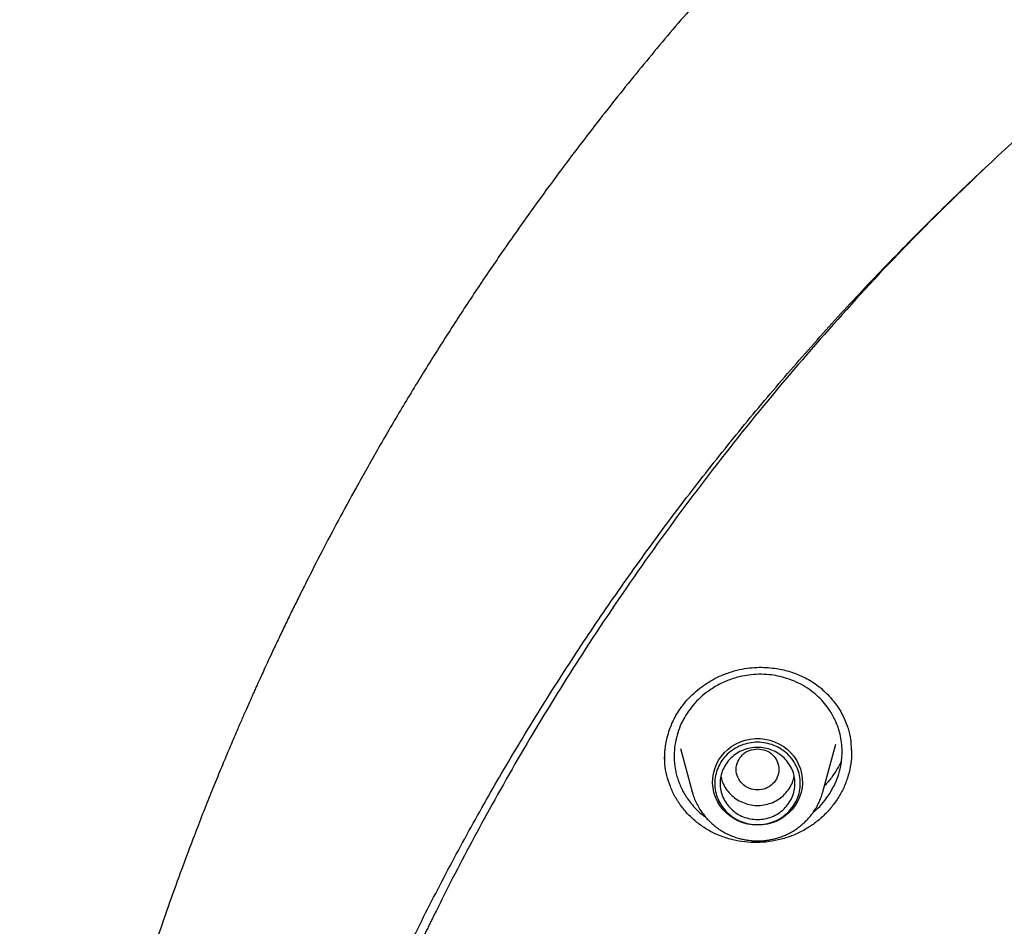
# Model space of a CAD drawing. Header units: millimetres. Extents: x 8 to 955, y 12 to 2039.
# Tile 94 of 116: x 424 to 442, y 1889 to 1906. Entities that reach past the tile are written whole.
import ezdxf

# ---------------------------------------------------------------- set-up
doc = ezdxf.new("R2010")
doc.units = ezdxf.units.MM

msp = doc.modelspace()

# ---------------------------------------------------------------- linework, layer by layer
at = {"color": 7, "linetype": 'Continuous', "lineweight": 30}
for p, q in [((438.554, 1891.288), (438.795, 1892.179)), ((439.078, 1892.189), (439.09, 1892.043)), ((435.89, 1892.094), (436.108, 1891.288)), ((439.085, 1892.104), (439.087, 1892.024)), ((436.11, 1891.28), (436.108, 1891.288))]:
    msp.add_line(p, q, dxfattribs=at)
at = {"color": 7, "linetype": 'Continuous', "lineweight": 30, "flags": 128}
msp.add_lwpolyline([(437.331, 1890.663), (437.238, 1890.668), (437.147, 1890.683), (437.058, 1890.707), (436.972, 1890.74), (436.891, 1890.783), (436.815, 1890.834), (436.745, 1890.892), (436.682, 1890.958), (436.627, 1891.03), (436.581, 1891.107), (436.544, 1891.189), (436.516, 1891.274), (436.499, 1891.362), (436.491, 1891.45), (436.493, 1891.54), (436.506, 1891.628), (436.529, 1891.714), (436.561, 1891.798), (436.603, 1891.878), (436.654, 1891.952), (436.713, 1892.021), (436.779, 1892.083), (436.852, 1892.138), (436.931, 1892.185), (437.015, 1892.223), (437.102, 1892.252), (437.193, 1892.271), (437.285, 1892.281), (437.377, 1892.281), (437.469, 1892.271), (437.56, 1892.252), (437.647, 1892.223), (437.731, 1892.185), (437.81, 1892.138), (437.883, 1892.083), (437.949, 1892.021), (438.008, 1891.952), (438.059, 1891.878), (438.1, 1891.798), (438.133, 1891.714), (438.156, 1891.628), (438.168, 1891.54), (438.171, 1891.45), (438.163, 1891.362), (438.146, 1891.274), (438.118, 1891.189), (438.081, 1891.107), (438.034, 1891.03), (437.98, 1890.958), (437.917, 1890.892), (437.847, 1890.834), (437.771, 1890.783), (437.69, 1890.74), (437.604, 1890.707), (437.515, 1890.683), (437.423, 1890.668), (437.331, 1890.663)], dxfattribs=at)
at = {"color": 7, "linetype": 'Continuous', "lineweight": 30}
for points, knots in [([(477.859, 1924.791), (477.549, 1924.79), (476.938, 1924.787), (476.036, 1924.764), (475.161, 1924.729), (474.313, 1924.682), (473.493, 1924.624), (472.699, 1924.557), (471.91, 1924.479), (471.125, 1924.39), (470.348, 1924.291), (469.605, 1924.186), (468.894, 1924.076), (468.217, 1923.962), (467.573, 1923.847), (466.962, 1923.73), (466.384, 1923.613), (465.839, 1923.496), (465.329, 1923.382), (464.854, 1923.272), (464.41, 1923.165), (463.984, 1923.058), (463.29, 1922.879), (462.321, 1922.613), (461.078, 1922.24), (459.831, 1921.834), (458.581, 1921.394), (457.33, 1920.92), (456.078, 1920.411), (454.939, 1919.914), (453.912, 1919.441), (452.996, 1918.998), (452.082, 1918.535), (451.169, 1918.051), (450.263, 1917.548), (449.392, 1917.043), (448.567, 1916.545), (447.794, 1916.06), (447.056, 1915.579), (446.352, 1915.105), (445.716, 1914.662), (445.143, 1914.251), (444.621, 1913.868), (444.1, 1913.475), (443.57, 1913.066), (443.03, 1912.638), (442.445, 1912.162), (441.817, 1911.635), (441.145, 1911.053), (440.467, 1910.446), (439.723, 1909.756), (438.92, 1908.982), (438.066, 1908.119), (437.226, 1907.231), (436.401, 1906.317), (435.595, 1905.382), (434.807, 1904.423), (434.036, 1903.438), (433.278, 1902.421), (432.619, 1901.49), (432.052, 1900.654), (431.574, 1899.922), (431.105, 1899.178), (430.653, 1898.433), (430.224, 1897.699), (429.838, 1897.013), (429.492, 1896.377), (429.181, 1895.788), (428.939, 1895.313), (428.757, 1894.949), (428.63, 1894.692), (428.507, 1894.439), (428.39, 1894.193), (428.286, 1893.975), (428.199, 1893.789), (428.128, 1893.636), (428.067, 1893.501), (428.014, 1893.386), (427.97, 1893.289), (427.93, 1893.201), (427.883, 1893.095), (427.822, 1892.958), (427.746, 1892.786), (427.66, 1892.591), (427.561, 1892.36), (427.446, 1892.09), (427.315, 1891.777), (427.174, 1891.435), (427.025, 1891.063), (426.867, 1890.661), (426.681, 1890.175), (426.472, 1889.609), (426.246, 1888.973), (426.027, 1888.329), (425.817, 1887.681), (425.614, 1887.03), (425.42, 1886.375), (425.235, 1885.717), (425.022, 1884.923), (424.791, 1883.991), (424.548, 1882.918), (424.329, 1881.84), (424.134, 1880.762), (423.964, 1879.695), (423.819, 1878.643), (423.699, 1877.607), (423.6, 1876.581), (423.551, 1875.899), (423.527, 1875.56)], [0, 0, 0, 0, 0.011326, 0.022328, 0.033005, 0.043359, 0.053389, 0.063094, 0.072476, 0.082421, 0.091975, 0.101136, 0.109906, 0.118283, 0.126268, 0.133861, 0.141062, 0.147871, 0.154287, 0.160208, 0.16575, 0.171024, 0.176305, 0.192006, 0.207877, 0.223917, 0.240128, 0.256509, 0.273069, 0.289822, 0.302202, 0.314686, 0.327273, 0.339963, 0.352757, 0.365482, 0.377097, 0.38833, 0.39918, 0.409649, 0.419735, 0.427848, 0.435727, 0.443746, 0.452017, 0.460538, 0.46931, 0.479971, 0.49098, 0.502318, 0.513779, 0.528734, 0.543804, 0.558988, 0.574289, 0.589712, 0.60507, 0.62066, 0.636481, 0.652534, 0.663364, 0.674298, 0.685335, 0.696364, 0.707012, 0.717246, 0.725911, 0.734256, 0.742281, 0.745953, 0.749554, 0.753084, 0.756543, 0.759789, 0.762173, 0.764291, 0.766143, 0.767729, 0.76905, 0.770153, 0.771389, 0.773421, 0.775809, 0.778477, 0.781421, 0.785286, 0.789542, 0.794189, 0.799228, 0.804659, 0.810481, 0.818855, 0.827398, 0.835955, 0.844526, 0.85311, 0.861707, 0.870318, 0.878942, 0.892768, 0.906628, 0.920523, 0.934377, 0.94805, 0.961301, 0.974375, 0.987275, 1, 1, 1, 1]), ([(426.674, 1875.856), (426.711, 1876.055), (426.789, 1876.469), (426.918, 1877.096), (427.058, 1877.738), (427.208, 1878.378), (427.366, 1879.016), (427.532, 1879.652), (427.707, 1880.286), (427.891, 1880.917), (428.083, 1881.546), (428.284, 1882.173), (428.494, 1882.797), (428.712, 1883.418), (428.938, 1884.037), (429.172, 1884.652), (429.415, 1885.265), (429.667, 1885.874), (429.926, 1886.481), (430.194, 1887.084), (430.47, 1887.683), (430.754, 1888.279), (431.046, 1888.872), (431.346, 1889.46), (431.654, 1890.045), (431.971, 1890.626), (432.294, 1891.203), (432.626, 1891.775), (432.966, 1892.344), (433.313, 1892.908), (433.668, 1893.468), (434.03, 1894.023), (434.4, 1894.573), (434.777, 1895.119), (435.162, 1895.66), (435.554, 1896.196), (435.953, 1896.727), (436.36, 1897.253), (436.774, 1897.774), (437.194, 1898.29), (437.622, 1898.8), (438.056, 1899.305), (438.498, 1899.804), (438.946, 1900.298), (439.401, 1900.786), (439.862, 1901.268), (440.33, 1901.744), (440.804, 1902.215), (441.285, 1902.679), (441.772, 1903.137), (442.265, 1903.589), (442.764, 1904.035), (443.269, 1904.475), (443.78, 1904.908), (444.297, 1905.334), (444.82, 1905.755), (445.348, 1906.168), (445.882, 1906.575), (446.422, 1906.975), (446.967, 1907.368), (447.517, 1907.754), (448.072, 1908.133), (448.633, 1908.505), (449.198, 1908.87), (449.768, 1909.228), (450.344, 1909.579), (450.923, 1909.922), (451.508, 1910.259), (452.097, 1910.587), (452.69, 1910.908), (453.288, 1911.222), (453.89, 1911.528), (454.496, 1911.827), (455.106, 1912.118), (455.72, 1912.401), (456.338, 1912.676), (456.96, 1912.944), (457.585, 1913.203), (458.213, 1913.455), (458.845, 1913.699), (459.48, 1913.935), (460.118, 1914.162), (460.76, 1914.382), (461.404, 1914.594), (462.051, 1914.797), (462.701, 1914.993), (463.353, 1915.18), (464.008, 1915.358), (464.665, 1915.529), (465.325, 1915.691), (465.987, 1915.845), (466.65, 1915.991), (467.316, 1916.128), (467.983, 1916.257), (468.652, 1916.377), (469.323, 1916.489), (469.995, 1916.592), (470.669, 1916.687), (471.344, 1916.774), (472.019, 1916.852), (472.696, 1916.921), (473.374, 1916.982), (474.052, 1917.034), (474.732, 1917.078), (475.411, 1917.113), (476.091, 1917.14), (476.772, 1917.158), (477.452, 1917.167), (478.133, 1917.168), (478.814, 1917.16), (479.494, 1917.144), (480.174, 1917.119), (480.854, 1917.085), (481.533, 1917.043), (482.212, 1916.993), (482.89, 1916.934), (483.567, 1916.866), (484.243, 1916.79), (484.918, 1916.705), (485.592, 1916.611), (486.264, 1916.51), (486.935, 1916.399), (487.605, 1916.281), (488.272, 1916.154), (488.938, 1916.018), (489.602, 1915.874), (490.264, 1915.722), (490.924, 1915.561), (491.582, 1915.392), (492.237, 1915.215), (492.89, 1915.029), (493.541, 1914.836), (494.188, 1914.634), (494.833, 1914.424), (495.475, 1914.206), (496.114, 1913.979), (496.75, 1913.745), (497.382, 1913.503), (498.011, 1913.253), (498.637, 1912.994), (499.259, 1912.728), (499.878, 1912.455), (500.492, 1912.173), (501.103, 1911.884), (501.71, 1911.587), (502.313, 1911.282), (502.911, 1910.97), (503.506, 1910.65), (504.096, 1910.323), (504.681, 1909.988), (505.262, 1909.646), (505.838, 1909.297), (506.409, 1908.94), (506.976, 1908.577), (507.537, 1908.206), (508.093, 1907.828), (508.644, 1907.443), (509.19, 1907.051), (509.731, 1906.653), (510.266, 1906.247), (510.795, 1905.835), (511.319, 1905.416), (511.837, 1904.991), (512.35, 1904.559), (512.856, 1904.121), (513.356, 1903.676), (513.851, 1903.226), (514.339, 1902.768), (514.82, 1902.305), (515.296, 1901.836), (515.765, 1901.361), (516.228, 1900.88), (516.684, 1900.393), (517.133, 1899.9), (517.576, 1899.402), (518.012, 1898.898), (518.441, 1898.389), (518.863, 1897.875), (519.278, 1897.355), (519.685, 1896.83), (520.086, 1896.3), (520.48, 1895.765), (520.866, 1895.224), (521.245, 1894.68), (521.616, 1894.13), (521.98, 1893.576), (522.336, 1893.017), (522.685, 1892.454), (523.026, 1891.886), (523.359, 1891.314), (523.684, 1890.738), (524.002, 1890.158), (524.312, 1889.574), (524.613, 1888.986), (524.907, 1888.395), (525.193, 1887.799), (525.47, 1887.201), (525.74, 1886.598), (526.001, 1885.993), (526.254, 1885.384), (526.498, 1884.772), (526.735, 1884.157), (526.962, 1883.539), (527.182, 1882.918), (527.393, 1882.294), (527.595, 1881.668), (527.789, 1881.04), (527.975, 1880.409), (528.152, 1879.775), (528.32, 1879.14), (528.48, 1878.502), (528.63, 1877.863), (528.773, 1877.221), (528.906, 1876.578), (529.008, 1876.056), (529.063, 1875.748), (529.079, 1875.655)], [0, 0, 0, 0, 0.0043355, 0.0090234, 0.0137112, 0.0183991, 0.0230869, 0.0277747, 0.0324625, 0.0371503, 0.0418381, 0.0465259, 0.0512136, 0.0559014, 0.0605891, 0.0652768, 0.0699645, 0.0746522, 0.0793399, 0.0840276, 0.0887152, 0.0934028, 0.0980904, 0.102778, 0.1074656, 0.1121531, 0.1168407, 0.1215282, 0.1262157, 0.1309032, 0.1355906, 0.1402781, 0.1449655, 0.1496529, 0.1543403, 0.1590276, 0.163715, 0.1684023, 0.1730896, 0.1777769, 0.1824641, 0.1871514, 0.1918386, 0.1965258, 0.201213, 0.2059001, 0.2105873, 0.2152744, 0.2199615, 0.2246486, 0.2293356, 0.2340227, 0.2387097, 0.2433967, 0.2480837, 0.2527707, 0.2574576, 0.2621446, 0.2668315, 0.2715184, 0.2762053, 0.2808921, 0.285579, 0.2902658, 0.2949526, 0.2996394, 0.3043262, 0.309013, 0.3136997, 0.3183865, 0.3230732, 0.3277599, 0.3324466, 0.3371333, 0.34182, 0.3465066, 0.3511933, 0.3558799, 0.3605665, 0.3652531, 0.3699397, 0.3746263, 0.3793129, 0.3839995, 0.388686, 0.3933726, 0.3980591, 0.4027456, 0.4074321, 0.4121187, 0.4168052, 0.4214917, 0.4261782, 0.4308646, 0.4355511, 0.4402376, 0.4449241, 0.4496105, 0.454297, 0.4589834, 0.4636699, 0.4683563, 0.4730428, 0.4777292, 0.4824157, 0.4871021, 0.4917885, 0.496475, 0.5011614, 0.5058478, 0.5105343, 0.5152207, 0.5199071, 0.5245935, 0.52928, 0.5339664, 0.5386529, 0.5433393, 0.5480257, 0.5527122, 0.5573986, 0.5620851, 0.5667716, 0.571458, 0.5761445, 0.580831, 0.5855174, 0.5902039, 0.5948904, 0.5995769, 0.6042634, 0.6089499, 0.6136365, 0.618323, 0.6230095, 0.6276961, 0.6323826, 0.6370692, 0.6417558, 0.6464424, 0.651129, 0.6558156, 0.6605022, 0.6651888, 0.6698755, 0.6745622, 0.6792488, 0.6839355, 0.6886222, 0.6933089, 0.6979957, 0.7026824, 0.7073692, 0.7120559, 0.7167427, 0.7214295, 0.7261163, 0.7308032, 0.73549, 0.7401769, 0.7448638, 0.7495507, 0.7542376, 0.7589246, 0.7636115, 0.7682985, 0.7729855, 0.7776725, 0.7823596, 0.7870466, 0.7917337, 0.7964208, 0.8011079, 0.805795, 0.8104822, 0.8151694, 0.8198565, 0.8245438, 0.829231, 0.8339182, 0.8386055, 0.8432928, 0.8479801, 0.8526675, 0.8573548, 0.8620422, 0.8667296, 0.871417, 0.8761044, 0.8807919, 0.8854793, 0.8901668, 0.8948543, 0.8995419, 0.9042294, 0.908917, 0.9136045, 0.9182921, 0.9229798, 0.9276674, 0.932355, 0.9370427, 0.9417304, 0.9464181, 0.9511058, 0.9557935, 0.9604813, 0.965169, 0.9698568, 0.9745446, 0.9792324, 0.9839202, 0.988608, 0.9932958, 0.9979837, 1, 1, 1, 1]), ([(441.602, 1902.975), (441.201, 1902.59), (440.306, 1901.729), (439, 1900.334), (437.671, 1898.807), (436.416, 1897.24), (435.226, 1895.627), (434.148, 1894.036), (433.174, 1892.475), (432.333, 1891.013), (431.711, 1889.841), (431.365, 1889.153), (431.238, 1888.897), (431.199, 1888.817), (431.16, 1888.737), (431.121, 1888.657), (431.083, 1888.577), (431.028, 1888.462), (430.946, 1888.292), (430.829, 1888.044), (430.678, 1887.718), (430.492, 1887.308), (430.272, 1886.81), (430.025, 1886.23), (429.753, 1885.569), (429.461, 1884.824), (429.191, 1884.096), (428.945, 1883.402), (428.726, 1882.756), (428.513, 1882.097), (428.315, 1881.454), (428.138, 1880.847), (427.977, 1880.272), (427.797, 1879.596), (427.608, 1878.836), (427.418, 1878.01), (427.259, 1877.263), (427.132, 1876.618), (427.031, 1876.07), (426.969, 1875.713), (426.933, 1875.498), (426.918, 1875.408), (426.904, 1875.32), (426.89, 1875.236), (426.877, 1875.154), (426.865, 1875.076), (426.752, 1874.36), (426.569, 1872.999), (426.385, 1870.987), (426.285, 1868.97), (426.272, 1866.95), (426.345, 1864.932), (426.502, 1862.918), (426.744, 1860.912), (427.07, 1858.917), (427.48, 1856.936), (427.971, 1854.972), (428.547, 1853.03), (429.147, 1851.251), (429.592, 1850.134), (429.787, 1849.645)], [0, 0, 0, 0, 0.028345, 0.063324, 0.097603, 0.131883, 0.166163, 0.200443, 0.23061, 0.260777, 0.287324, 0.299006, 0.300535, 0.302065, 0.303595, 0.305124, 0.306654, 0.308184, 0.31168, 0.316395, 0.322329, 0.330246, 0.339632, 0.350487, 0.36281, 0.376601, 0.391862, 0.402967, 0.414738, 0.427175, 0.438819, 0.449612, 0.459933, 0.469781, 0.48588, 0.500532, 0.513738, 0.525497, 0.534649, 0.542681, 0.544331, 0.545923, 0.54746, 0.548939, 0.550363, 0.55173, 0.55304, 0.588021, 0.623001, 0.657981, 0.692961, 0.72794, 0.762918, 0.797896, 0.832878, 0.867858, 0.902835, 0.937812, 0.972789, 1, 1, 1, 1]), ([(435.859, 1892.803), (435.897, 1892.857), (435.972, 1892.963), (436.105, 1893.103), (436.246, 1893.224), (436.408, 1893.338), (436.591, 1893.439), (436.793, 1893.521), (436.99, 1893.577), (437.181, 1893.608), (437.36, 1893.619), (437.527, 1893.613), (437.68, 1893.596), (437.818, 1893.569), (437.942, 1893.535), (438.057, 1893.495), (438.171, 1893.446), (438.288, 1893.386), (438.408, 1893.31), (438.529, 1893.217), (438.648, 1893.106), (438.762, 1892.976), (438.866, 1892.827), (438.958, 1892.658), (439.029, 1892.469), (439.071, 1892.311), (439.077, 1892.215), (439.078, 1892.189)], [0, 0, 0, 0, 0.046495, 0.091186, 0.134171, 0.175502, 0.228065, 0.277783, 0.324714, 0.368829, 0.410121, 0.448594, 0.484224, 0.516989, 0.546873, 0.574157, 0.602825, 0.634148, 0.668154, 0.704898, 0.744385, 0.786587, 0.831434, 0.878823, 0.928641, 0.980917, 1, 1, 1, 1]), ([(438.668, 1891.235), (438.701, 1891.289), (438.768, 1891.399), (438.841, 1891.578), (438.887, 1891.75), (438.91, 1891.913), (438.915, 1892.062), (438.905, 1892.213), (438.882, 1892.341), (438.853, 1892.448), (438.823, 1892.536), (438.784, 1892.628), (438.736, 1892.723), (438.671, 1892.829), (438.585, 1892.944), (438.473, 1893.064), (438.339, 1893.177), (438.185, 1893.279), (438.016, 1893.363), (437.842, 1893.424), (437.673, 1893.463), (437.495, 1893.486), (437.312, 1893.488), (437.13, 1893.469), (436.976, 1893.437), (436.844, 1893.397), (436.728, 1893.352), (436.617, 1893.3), (436.511, 1893.24), (436.389, 1893.159), (436.258, 1893.051), (436.124, 1892.913), (436.051, 1892.811), (436.015, 1892.76)], [0, 0, 0, 0, 0.039584, 0.079964, 0.121143, 0.152562, 0.184434, 0.216757, 0.249532, 0.268018, 0.287967, 0.309379, 0.332252, 0.356582, 0.389036, 0.423757, 0.460738, 0.499973, 0.540114, 0.577982, 0.613582, 0.646922, 0.687856, 0.7248, 0.757765, 0.783118, 0.808214, 0.833055, 0.857645, 0.881986, 0.92199, 0.961324, 1, 1, 1, 1]), ([(435.593, 1891.898), (435.593, 1891.909), (435.593, 1891.938), (435.595, 1891.997), (435.6, 1892.078), (435.614, 1892.184), (435.641, 1892.313), (435.68, 1892.443), (435.73, 1892.569), (435.786, 1892.686), (435.834, 1892.763), (435.859, 1892.803)], [0, 0, 0, 0, 0.038994, 0.102217, 0.190013, 0.302559, 0.439926, 0.602052, 0.723837, 0.856493, 1, 1, 1, 1]), ([(436.015, 1892.76), (435.984, 1892.708), (435.92, 1892.604), (435.849, 1892.434), (435.798, 1892.253), (435.77, 1892.064), (435.768, 1891.868), (435.79, 1891.703), (435.823, 1891.573), (435.854, 1891.475), (435.894, 1891.378), (435.936, 1891.294), (435.977, 1891.224), (436.024, 1891.151), (436.091, 1891.061), (436.189, 1890.953), (436.28, 1890.867), (436.343, 1890.824), (436.36, 1890.813)], [0, 0, 0, 0, 0.080727, 0.163667, 0.24885, 0.3363, 0.426046, 0.518114, 0.565054, 0.612585, 0.660712, 0.709436, 0.742093, 0.773598, 0.829587, 0.896073, 0.973078, 1, 1, 1, 1]), ([(437.331, 1892.091), (437.279, 1892.085), (437.174, 1892.073), (437.04, 1891.985), (436.952, 1891.857), (436.92, 1891.706), (436.952, 1891.555), (437.04, 1891.426), (437.174, 1891.341), (437.331, 1891.31), (437.488, 1891.341), (437.621, 1891.426), (437.709, 1891.555), (437.742, 1891.706), (437.709, 1891.857), (437.621, 1891.985), (437.488, 1892.073), (437.383, 1892.085), (437.331, 1892.091)], [0, 0, 0, 0, 0.0625, 0.125, 0.1875, 0.25, 0.3125, 0.375, 0.4375, 0.5, 0.5625, 0.625, 0.6875, 0.75, 0.8125, 0.875, 0.9375, 1, 1, 1, 1]), ([(439.088, 1892.041), (439.089, 1892.018), (439.093, 1891.923), (439.069, 1891.755), (439.017, 1891.542), (438.936, 1891.335), (438.858, 1891.206), (438.82, 1891.142)], [0, 0, 0, 0, 0.073045, 0.303621, 0.534556, 0.766423, 1, 1, 1, 1]), ([(438.82, 1891.142), (438.776, 1891.081), (438.688, 1890.959), (438.527, 1890.798), (438.348, 1890.657), (438.152, 1890.54), (437.942, 1890.446), (437.72, 1890.38), (437.493, 1890.342), (437.263, 1890.332), (437.036, 1890.351), (436.814, 1890.397), (436.601, 1890.47), (436.4, 1890.569), (436.216, 1890.694), (436.051, 1890.84), (435.908, 1891.005), (435.788, 1891.187), (435.695, 1891.383), (435.63, 1891.591), (435.595, 1891.782), (435.595, 1891.904), (435.595, 1891.954)], [0, 0, 0, 0, 0.051202, 0.102048, 0.152729, 0.2034, 0.254214, 0.305345, 0.356494, 0.407349, 0.458045, 0.508671, 0.559306, 0.610048, 0.660817, 0.711516, 0.762202, 0.812903, 0.863648, 0.914512, 0.965345, 1, 1, 1, 1]), ([(438.903, 1891.879), (438.899, 1891.871), (438.877, 1891.814), (438.816, 1891.702), (438.716, 1891.547), (438.629, 1891.45), (438.584, 1891.401)], [0, 0, 0, 0, 0.048629, 0.343101, 0.666732, 1, 1, 1, 1]), ([(436.645, 1891.578), (436.646, 1891.572), (436.652, 1891.521), (436.688, 1891.432), (436.754, 1891.316), (436.845, 1891.215), (436.953, 1891.133), (437.077, 1891.073), (437.21, 1891.037), (437.348, 1891.027), (437.485, 1891.043), (437.616, 1891.085), (437.736, 1891.151), (437.842, 1891.237), (437.895, 1891.309), (437.922, 1891.345)], [0, 0, 0, 0, 0.011957, 0.094294, 0.176631, 0.258967, 0.341304, 0.423641, 0.505978, 0.588315, 0.670652, 0.752989, 0.835326, 0.917663, 1, 1, 1, 1]), ([(437.922, 1891.345), (437.945, 1891.383), (437.988, 1891.456), (438.008, 1891.538), (438.017, 1891.577)], [0, 0, 0, 0, 0.526837, 1, 1, 1, 1]), ([(436.111, 1891.28), (436.116, 1891.261), (436.13, 1891.208), (436.164, 1891.124), (436.211, 1891.026), (436.265, 1890.935), (436.325, 1890.852), (436.39, 1890.776), (436.46, 1890.706), (436.535, 1890.641), (436.615, 1890.583), (436.699, 1890.531), (436.787, 1890.486), (436.877, 1890.449), (436.967, 1890.419), (437.054, 1890.397), (437.13, 1890.383), (437.199, 1890.374), (437.264, 1890.369), (437.308, 1890.368), (437.331, 1890.367)], [0, 0, 0, 0, 0.035157, 0.101152, 0.167809, 0.235206, 0.295894, 0.356586, 0.417258, 0.47788, 0.538406, 0.598761, 0.658814, 0.71832, 0.776738, 0.832612, 0.881724, 0.918069, 0.959046, 1, 1, 1, 1]), ([(437.331, 1890.367), (437.367, 1890.368), (437.418, 1890.369), (437.493, 1890.377), (437.557, 1890.387), (437.633, 1890.402), (437.712, 1890.424), (437.793, 1890.452), (437.874, 1890.486), (437.955, 1890.527), (438.035, 1890.575), (438.112, 1890.63), (438.186, 1890.691), (438.255, 1890.758), (438.32, 1890.831), (438.379, 1890.909), (438.432, 1890.993), (438.479, 1891.081), (438.518, 1891.174), (438.543, 1891.245), (438.553, 1891.285), (438.554, 1891.293)], [0, 0, 0, 0, 0.0652754, 0.0919953, 0.1363447, 0.182505, 0.2321174, 0.283998, 0.3376691, 0.3927503, 0.4489718, 0.5061351, 0.5640924, 0.6227323, 0.681971, 0.7417456, 0.8020098, 0.8627306, 0.9238866, 0.985466, 1, 1, 1, 1]), ([(438.376, 1890.907), (438.393, 1890.921), (438.46, 1890.974), (438.56, 1891.083), (438.633, 1891.185), (438.668, 1891.235)], [0, 0, 0, 0, 0.145511, 0.578056, 1, 1, 1, 1])]:
    msp.add_open_spline(points, degree=3, knots=knots, dxfattribs=at)
for points in [[(438.131, 1891.443), (438.128, 1891.393), (438.122, 1891.292), (438.074, 1891.146), (438, 1891.012), (437.9, 1890.895), (437.778, 1890.798), (437.639, 1890.726), (437.488, 1890.682), (437.331, 1890.667), (437.174, 1890.682), (437.023, 1890.726), (436.884, 1890.798), (436.762, 1890.895), (436.661, 1891.012), (436.587, 1891.146), (436.541, 1891.292), (436.526, 1891.443), (436.541, 1891.595), (436.587, 1891.74), (436.661, 1891.874), (436.762, 1891.992), (436.884, 1892.088), (437.023, 1892.16), (437.174, 1892.204), (437.331, 1892.219), (437.488, 1892.204), (437.639, 1892.16), (437.778, 1892.088), (437.9, 1891.992), (438, 1891.874), (438.074, 1891.74), (438.122, 1891.595), (438.128, 1891.494), (438.131, 1891.443)], [(438.031, 1891.443), (438.028, 1891.399), (438.023, 1891.311), (437.981, 1891.183), (437.917, 1891.066), (437.829, 1890.963), (437.722, 1890.879), (437.601, 1890.816), (437.468, 1890.777), (437.331, 1890.764), (437.193, 1890.777), (437.061, 1890.816), (436.94, 1890.879), (436.833, 1890.963), (436.745, 1891.066), (436.68, 1891.183), (436.64, 1891.311), (436.626, 1891.443), (436.64, 1891.576), (436.68, 1891.703), (436.745, 1891.82), (436.833, 1891.923), (436.94, 1892.008), (437.061, 1892.07), (437.193, 1892.109), (437.331, 1892.122), (437.468, 1892.109), (437.601, 1892.07), (437.722, 1892.008), (437.829, 1891.923), (437.917, 1891.82), (437.981, 1891.703), (438.023, 1891.576), (438.028, 1891.487), (438.031, 1891.443)]]:
    msp.add_open_spline(points, degree=3, dxfattribs=at)

doc.saveas('drawing.dxf')
